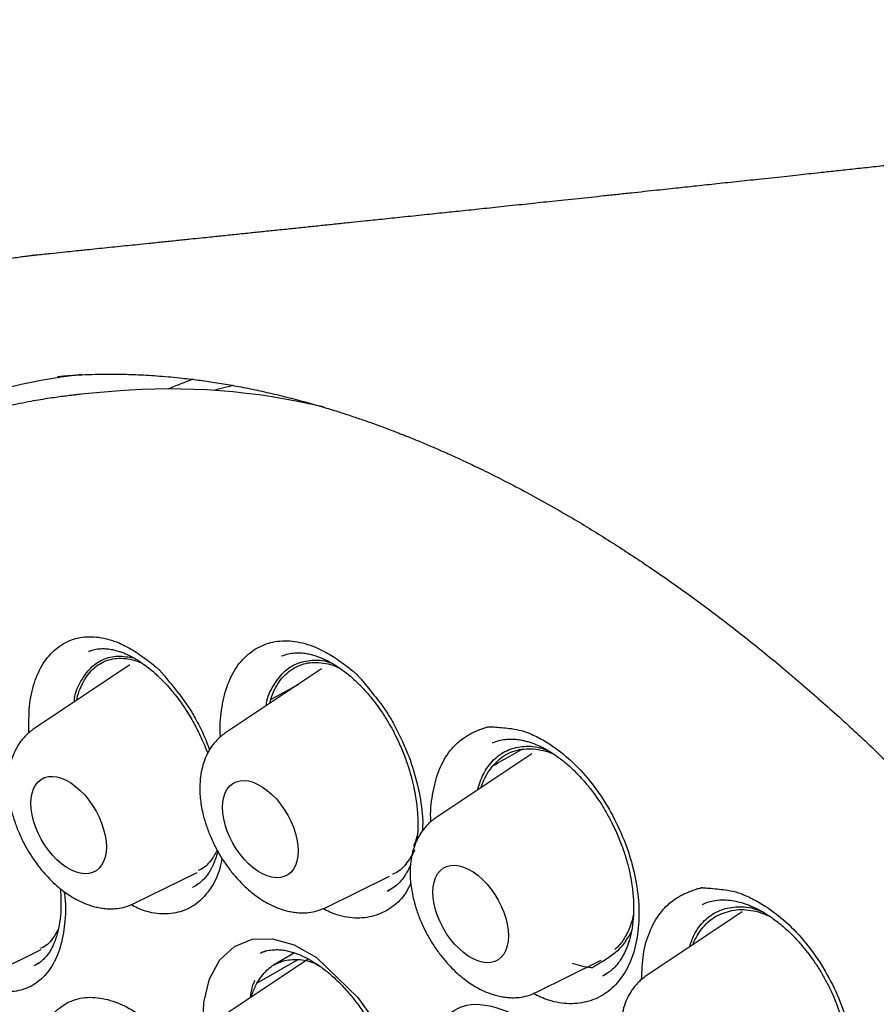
# Model space of a CAD drawing. Header units: millimetres. Extents: x 8 to 1378, y 12 to 1046.
# Tile 42 of 64: x 1081 to 1091, y 455 to 466. Entities that reach past the tile are written whole.
import ezdxf

# ---------------------------------------------------------------- set-up
doc = ezdxf.new("R2010")
doc.units = ezdxf.units.MM

msp = doc.modelspace()

# ---------------------------------------------------------------- linework, layer by layer
at = {"color": 7, "linetype": 'Continuous', "lineweight": 30}
for p, q in [((1081.003, 463.602), (1081.008, 463.602)), ((1081.275, 462.21), (1081.287, 462.212)), ((1081.544, 462.008), (1081.531, 462.006)), ((1081.947, 462.044), (1081.544, 462.008)), ((1081.642, 459.056), (1081.636, 459.054)), ((1083.85, 459), (1083.855, 459.002)), ((1082.106, 458.898), (1081.004, 458.164)), ((1084.309, 458.852), (1083.207, 458.118)), ((1083.714, 458.455), (1083.726, 458.502)), ((1086.281, 458.005), (1086.277, 458.004)), ((1086.727, 457.877), (1085.625, 457.143)), ((1082.162, 456.159), (1082.882, 456.515)), ((1084.364, 456.112), (1085.092, 456.472)), ((1085.069, 456.299), (1085.086, 456.309)), ((1085.088, 456.312), (1085.083, 456.309)), ((1088.69, 456.145), (1088.695, 456.148)), ((1089.144, 456.06), (1088.042, 455.326)), ((1080.369, 455.273), (1081.089, 455.629)), ((1084.157, 455.519), (1083.201, 454.882)), ((1083.568, 455.242), (1084.033, 455.509)), ((1083.674, 455.612), (1083.613, 455.59)), ((1083.999, 455.589), (1083.757, 455.448)), ((1081.012, 455.444), (1081.068, 455.477)), ((1086.782, 455.137), (1087.523, 455.504)), ((1087.543, 455.324), (1087.557, 455.333))]:
    msp.add_line(p, q, dxfattribs=at)
at = {"color": 7, "linetype": 'Continuous', "lineweight": 30, "flags": 128}
for points in [[(1083.297, 462.111), (1083.112, 462.064), (1083.071, 462.052)], [(1080.97, 457.308), (1080.973, 457.369), (1080.983, 457.425), (1081, 457.475), (1081.023, 457.518), (1081.053, 457.554), (1081.087, 457.583), (1081.127, 457.603), (1081.171, 457.615), (1081.219, 457.617), (1081.269, 457.611), (1081.322, 457.596), (1081.376, 457.573), (1081.43, 457.542), (1081.484, 457.503), (1081.537, 457.457), (1081.588, 457.404), (1081.635, 457.346), (1081.679, 457.284), (1081.719, 457.218), (1081.754, 457.15), (1081.783, 457.08), (1081.806, 457.009), (1081.823, 456.94), (1081.833, 456.872), (1081.837, 456.808), (1081.833, 456.747), (1081.823, 456.691), (1081.806, 456.641), (1081.783, 456.597), (1081.754, 456.561), (1081.719, 456.533), (1081.679, 456.513), (1081.635, 456.501), (1081.588, 456.498), (1081.537, 456.505), (1081.484, 456.519), (1081.43, 456.543), (1081.376, 456.574), (1081.322, 456.613), (1081.269, 456.659), (1081.219, 456.712), (1081.171, 456.769), (1081.127, 456.832), (1081.087, 456.898), (1081.053, 456.966), (1081.023, 457.036), (1081, 457.106), (1080.983, 457.176), (1080.973, 457.243), (1080.97, 457.308)], [(1083.173, 457.261), (1083.176, 457.322), (1083.186, 457.378), (1083.203, 457.428), (1083.226, 457.472), (1083.255, 457.508), (1083.29, 457.536), (1083.33, 457.556), (1083.374, 457.568), (1083.422, 457.571), (1083.472, 457.565), (1083.525, 457.55), (1083.579, 457.526), (1083.633, 457.495), (1083.687, 457.456), (1083.74, 457.41), (1083.791, 457.358), (1083.838, 457.3), (1083.882, 457.237), (1083.922, 457.171), (1083.957, 457.103), (1083.986, 457.033), (1084.009, 456.963), (1084.026, 456.893), (1084.036, 456.826), (1084.04, 456.761), (1084.036, 456.7), (1084.026, 456.644), (1084.009, 456.594), (1083.986, 456.551), (1083.957, 456.515), (1083.922, 456.486), (1083.882, 456.466), (1083.838, 456.455), (1083.791, 456.452), (1083.74, 456.458), (1083.687, 456.473), (1083.633, 456.496), (1083.579, 456.527), (1083.525, 456.566), (1083.472, 456.613), (1083.422, 456.665), (1083.374, 456.723), (1083.33, 456.785), (1083.29, 456.851), (1083.255, 456.919), (1083.226, 456.989), (1083.203, 457.06), (1083.186, 457.129), (1083.176, 457.197), (1083.173, 457.261)], [(1085.59, 456.286), (1085.594, 456.347), (1085.604, 456.403), (1085.621, 456.453), (1085.644, 456.497), (1085.673, 456.533), (1085.708, 456.561), (1085.748, 456.581), (1085.792, 456.593), (1085.839, 456.596), (1085.89, 456.59), (1085.943, 456.575), (1085.997, 456.552), (1086.051, 456.52), (1086.105, 456.481), (1086.158, 456.435), (1086.208, 456.383), (1086.256, 456.325), (1086.3, 456.262), (1086.34, 456.197), (1086.374, 456.128), (1086.404, 456.058), (1086.427, 455.988), (1086.444, 455.918), (1086.454, 455.851), (1086.457, 455.786), (1086.454, 455.725), (1086.444, 455.669), (1086.427, 455.619), (1086.404, 455.576), (1086.374, 455.54), (1086.34, 455.511), (1086.3, 455.491), (1086.256, 455.48), (1086.208, 455.477), (1086.158, 455.483), (1086.105, 455.498), (1086.051, 455.521), (1085.997, 455.552), (1085.943, 455.592), (1085.89, 455.638), (1085.839, 455.69), (1085.792, 455.748), (1085.748, 455.81), (1085.708, 455.876), (1085.673, 455.945), (1085.644, 456.014), (1085.621, 456.085), (1085.604, 456.154), (1085.594, 456.222), (1085.59, 456.286)], [(1082.963, 454.574), (1082.945, 454.708), (1082.957, 455.021), (1083.024, 455.292), (1083.143, 455.509), (1083.31, 455.663), (1083.514, 455.746), (1083.746, 455.752), (1083.997, 455.681), (1084.252, 455.538), (1084.727, 455.076), (1084.997, 454.7), (1085.006, 454.687), (1085.008, 454.684), (1085.008, 454.683), (1085.008, 454.682), (1085.009, 454.682), (1085.018, 454.654), (1085.069, 454.487), (1085.217, 453.954), (1085.217, 453.954)]]:
    msp.add_lwpolyline(points, dxfattribs=at)
at = {"color": 7, "linetype": 'Continuous', "lineweight": 30}
for centre, radius, start, end in [((1082.21, 456.212), 6.06, 96.2185, 165.7028), ((1082.566, 454.46), 7.61, 76.5903, 94.6604), ((1084.579, 457.294), 5.189, 109.6749, 112.9773)]:
    msp.add_arc(centre, radius, start, end, dxfattribs=at)
for points, knots in [([(1104.912, 466.313), (1104.85, 466.304), (1104.734, 466.289), (1104.571, 466.268), (1104.432, 466.25), (1104.315, 466.235), (1104.197, 466.219), (1104.074, 466.203), (1103.943, 466.186), (1103.828, 466.171), (1103.728, 466.159), (1103.64, 466.147), (1103.552, 466.136), (1103.455, 466.124), (1103.33, 466.108), (1103.176, 466.088), (1102.994, 466.065), (1102.794, 466.039), (1102.585, 466.013), (1102.377, 465.987), (1102.179, 465.962), (1101.994, 465.938), (1101.818, 465.916), (1101.641, 465.894), (1101.474, 465.874), (1101.318, 465.854), (1101.174, 465.836), (1101.033, 465.819), (1100.9, 465.802), (1100.778, 465.787), (1100.664, 465.773), (1100.545, 465.759), (1100.414, 465.743), (1100.275, 465.726), (1100.136, 465.709), (1099.997, 465.692), (1099.851, 465.674), (1099.695, 465.655), (1099.536, 465.636), (1099.379, 465.617), (1099.23, 465.599), (1099.093, 465.583), (1098.972, 465.568), (1098.863, 465.555), (1098.755, 465.542), (1098.646, 465.529), (1098.534, 465.516), (1098.419, 465.502), (1098.297, 465.488), (1098.178, 465.474), (1098.009, 465.454), (1097.794, 465.428), (1097.528, 465.397), (1097.26, 465.365), (1096.99, 465.334), (1096.717, 465.302), (1096.497, 465.276), (1096.33, 465.257), (1096.212, 465.243), (1096.093, 465.23), (1095.965, 465.215), (1095.826, 465.199), (1095.679, 465.182), (1095.53, 465.165), (1095.386, 465.148), (1095.249, 465.133), (1095.115, 465.117), (1094.982, 465.102), (1094.855, 465.088), (1094.732, 465.074), (1094.617, 465.061), (1094.5, 465.047), (1094.385, 465.034), (1094.274, 465.022), (1094.172, 465.01), (1094.07, 464.999), (1093.96, 464.986), (1093.833, 464.972), (1093.694, 464.957), (1093.552, 464.941), (1093.412, 464.925), (1093.277, 464.91), (1093.15, 464.896), (1093.02, 464.881), (1092.886, 464.866), (1092.737, 464.85), (1092.578, 464.832), (1092.406, 464.813), (1092.229, 464.793), (1092.053, 464.774), (1091.884, 464.755), (1091.722, 464.737), (1091.571, 464.721), (1091.431, 464.705), (1091.296, 464.691), (1091.157, 464.675), (1090.993, 464.657), (1090.808, 464.637), (1090.605, 464.615), (1090.405, 464.593), (1090.215, 464.573), (1090.052, 464.555), (1089.913, 464.54), (1089.789, 464.526), (1089.658, 464.512), (1089.515, 464.497), (1089.331, 464.477), (1089.11, 464.453), (1088.862, 464.427), (1088.629, 464.402), (1088.442, 464.382), (1088.29, 464.365), (1088.16, 464.352), (1088.018, 464.336), (1087.867, 464.32), (1087.712, 464.304), (1087.558, 464.287), (1087.407, 464.271), (1087.257, 464.255), (1087.107, 464.24), (1086.964, 464.225), (1086.834, 464.211), (1086.708, 464.197), (1086.575, 464.183), (1086.397, 464.165), (1086.184, 464.142), (1085.947, 464.117), (1085.719, 464.093), (1085.485, 464.069), (1085.244, 464.043), (1085.014, 464.019), (1084.818, 463.999), (1084.644, 463.981), (1084.481, 463.964), (1084.312, 463.946), (1084.141, 463.928), (1083.968, 463.91), (1083.793, 463.892), (1083.623, 463.875), (1083.483, 463.86), (1083.372, 463.848), (1083.285, 463.839), (1083.201, 463.831), (1083.116, 463.822), (1083.025, 463.812), (1082.921, 463.802), (1082.795, 463.789), (1082.648, 463.773), (1082.488, 463.757), (1082.336, 463.741), (1082.202, 463.727), (1082.041, 463.711), (1081.847, 463.691), (1081.666, 463.672), (1081.534, 463.659), (1081.442, 463.649), (1081.325, 463.637), (1081.185, 463.622), (1081.076, 463.611), (1081.014, 463.605), (1081.007, 463.604)], [0, 0, 0, 0, 0.008023, 0.01504, 0.021052, 0.026059, 0.030058, 0.036324, 0.04195, 0.046931, 0.051217, 0.054797, 0.058319, 0.062515, 0.067385, 0.074432, 0.082293, 0.09093, 0.100076, 0.109193, 0.117753, 0.125522, 0.132917, 0.140458, 0.148162, 0.154338, 0.160501, 0.166582, 0.172453, 0.177597, 0.182213, 0.187055, 0.192799, 0.198954, 0.204826, 0.210635, 0.21674, 0.223513, 0.230476, 0.237149, 0.243531, 0.249514, 0.254659, 0.258952, 0.263385, 0.268427, 0.272834, 0.277706, 0.28305, 0.288427, 0.292833, 0.304452, 0.315786, 0.326632, 0.338598, 0.350054, 0.361248, 0.366491, 0.371239, 0.376192, 0.381527, 0.387411, 0.393747, 0.400201, 0.406244, 0.411886, 0.417536, 0.423233, 0.428678, 0.433551, 0.438657, 0.443254, 0.448301, 0.45306, 0.457328, 0.461158, 0.465819, 0.471166, 0.47718, 0.48326, 0.489118, 0.494755, 0.500157, 0.505126, 0.511101, 0.516996, 0.523713, 0.530973, 0.538595, 0.545955, 0.5531, 0.559717, 0.566204, 0.571981, 0.577229, 0.583028, 0.589426, 0.59763, 0.606169, 0.614709, 0.622635, 0.629829, 0.635015, 0.639922, 0.645324, 0.65129, 0.657621, 0.66821, 0.678758, 0.688456, 0.697098, 0.702011, 0.707295, 0.713176, 0.719443, 0.726024, 0.732424, 0.738513, 0.744673, 0.751012, 0.757037, 0.762255, 0.767137, 0.772584, 0.778534, 0.789057, 0.798934, 0.807771, 0.817183, 0.827702, 0.837306, 0.845537, 0.851707, 0.858652, 0.865602, 0.872423, 0.879525, 0.886864, 0.893836, 0.90029, 0.904015, 0.907462, 0.910888, 0.91433, 0.917834, 0.921986, 0.926967, 0.933276, 0.939974, 0.946413, 0.951859, 0.956311, 0.966029, 0.975519, 0.97832, 0.982069, 0.986795, 0.992499, 0.999179, 1, 1, 1, 1]), ([(1081.009, 463.605), (1080.993, 463.603), (1080.954, 463.598), (1080.894, 463.59), (1080.822, 463.58), (1080.736, 463.567), (1080.634, 463.552), (1080.52, 463.533), (1080.399, 463.512), (1080.273, 463.487), (1080.146, 463.459), (1080.015, 463.428), (1079.883, 463.393), (1079.696, 463.341), (1079.455, 463.263), (1079.161, 463.153), (1078.905, 463.041), (1078.694, 462.939), (1078.536, 462.856), (1078.394, 462.776), (1078.269, 462.702), (1078.16, 462.634), (1078.068, 462.573), (1077.99, 462.52), (1077.924, 462.474), (1077.866, 462.433), (1077.813, 462.394), (1077.758, 462.353), (1077.695, 462.304), (1077.619, 462.244), (1077.532, 462.173), (1077.434, 462.09), (1077.326, 461.994), (1077.211, 461.887), (1077.064, 461.744), (1076.897, 461.569), (1076.717, 461.364), (1076.556, 461.166), (1076.411, 460.975), (1076.282, 460.793), (1076.166, 460.618), (1076.057, 460.446), (1075.931, 460.233), (1075.785, 459.967), (1075.659, 459.714), (1075.569, 459.517), (1075.513, 459.388), (1075.458, 459.259), (1075.409, 459.138), (1075.37, 459.038), (1075.341, 458.96), (1075.319, 458.901), (1075.302, 458.853), (1075.288, 458.814), (1075.273, 458.772), (1075.254, 458.717), (1075.229, 458.643), (1075.199, 458.552), (1075.165, 458.446), (1075.129, 458.33), (1075.093, 458.206), (1075.046, 458.041), (1074.991, 457.829), (1074.928, 457.563), (1074.867, 457.275), (1074.813, 456.988), (1074.767, 456.705), (1074.729, 456.436), (1074.696, 456.167), (1074.668, 455.885), (1074.644, 455.595), (1074.626, 455.301), (1074.614, 455.03), (1074.607, 454.783), (1074.605, 454.575), (1074.605, 454.396), (1074.606, 454.236), (1074.609, 454.068), (1074.614, 453.888), (1074.622, 453.661), (1074.637, 453.382), (1074.66, 453.044), (1074.692, 452.677), (1074.734, 452.289), (1074.785, 451.89), (1074.853, 451.421), (1074.944, 450.887), (1075.061, 450.291), (1075.192, 449.706), (1075.334, 449.133), (1075.488, 448.57), (1075.655, 448.012), (1075.833, 447.456), (1076.026, 446.9), (1076.241, 446.316), (1076.481, 445.707), (1076.748, 445.073), (1077.03, 444.444), (1077.327, 443.821), (1077.638, 443.205), (1077.964, 442.593), (1078.306, 441.984), (1078.655, 441.395), (1079.008, 440.827), (1079.364, 440.28), (1079.735, 439.737), (1080.117, 439.202), (1080.463, 438.739), (1080.768, 438.346), (1081.03, 438.018), (1081.295, 437.696), (1081.563, 437.381), (1081.83, 437.075), (1082.114, 436.759), (1082.409, 436.441), (1082.713, 436.125), (1082.953, 435.883), (1083.133, 435.706), (1083.261, 435.582), (1083.397, 435.452), (1083.55, 435.308), (1083.727, 435.144), (1083.93, 434.96), (1084.161, 434.757), (1084.415, 434.539), (1084.694, 434.307), (1084.997, 434.063), (1085.3, 433.83), (1085.598, 433.608), (1085.889, 433.399), (1086.197, 433.188), (1086.52, 432.975), (1086.86, 432.761), (1087.093, 432.625), (1087.211, 432.555)], [0, 0, 0, 0, 0.001265, 0.003002, 0.005226, 0.007945, 0.011507, 0.015654, 0.020045, 0.024565, 0.029215, 0.033992, 0.038894, 0.043918, 0.054829, 0.066235, 0.078147, 0.085293, 0.091836, 0.09776, 0.103066, 0.107755, 0.111761, 0.115172, 0.117988, 0.120585, 0.122815, 0.125163, 0.128022, 0.131474, 0.135521, 0.140079, 0.145219, 0.150943, 0.15686, 0.166957, 0.176436, 0.185288, 0.193515, 0.201122, 0.208111, 0.214741, 0.2216, 0.232876, 0.244736, 0.249176, 0.253688, 0.258266, 0.262466, 0.266029, 0.268383, 0.270346, 0.271917, 0.273098, 0.274186, 0.276058, 0.278478, 0.281445, 0.284934, 0.288669, 0.292572, 0.296646, 0.304186, 0.312251, 0.320846, 0.329979, 0.337543, 0.345401, 0.353006, 0.3602, 0.368895, 0.376863, 0.384113, 0.390652, 0.396485, 0.400577, 0.404633, 0.40898, 0.413618, 0.418546, 0.426418, 0.43494, 0.444114, 0.453918, 0.4638, 0.473562, 0.488238, 0.502577, 0.516513, 0.530053, 0.543359, 0.556415, 0.569473, 0.582551, 0.595668, 0.610642, 0.625641, 0.640594, 0.655485, 0.670336, 0.685178, 0.700167, 0.715378, 0.729218, 0.743274, 0.757514, 0.771791, 0.785953, 0.79518, 0.804379, 0.813553, 0.822709, 0.831815, 0.840578, 0.851143, 0.86106, 0.870312, 0.874436, 0.878405, 0.882604, 0.887443, 0.892916, 0.899414, 0.906622, 0.914539, 0.923166, 0.932507, 0.942566, 0.950978, 0.959843, 0.969168, 0.978961, 0.989233, 1, 1, 1, 1]), ([(1081.275, 462.21), (1081.284, 462.211), (1081.305, 462.214), (1081.351, 462.219), (1081.412, 462.224), (1081.507, 462.23), (1081.635, 462.236), (1081.802, 462.24), (1081.993, 462.24), (1082.211, 462.234), (1082.453, 462.219), (1082.683, 462.198), (1082.895, 462.172), (1083.085, 462.145), (1083.284, 462.112), (1083.493, 462.072), (1083.712, 462.024), (1083.932, 461.971), (1084.144, 461.915), (1084.338, 461.859), (1084.514, 461.805), (1084.672, 461.753), (1084.811, 461.706), (1084.932, 461.663), (1085.032, 461.626), (1085.112, 461.596), (1085.175, 461.571), (1085.227, 461.551), (1085.274, 461.532), (1085.324, 461.513), (1085.379, 461.49), (1085.443, 461.464), (1085.533, 461.426), (1085.655, 461.374), (1085.812, 461.304), (1085.993, 461.221), (1086.198, 461.123), (1086.426, 461.008), (1086.678, 460.876), (1086.946, 460.728), (1087.275, 460.538), (1087.652, 460.306), (1088.095, 460.015), (1088.548, 459.697), (1089.01, 459.351), (1089.457, 458.994), (1089.889, 458.63), (1090.304, 458.262), (1090.701, 457.891), (1091.082, 457.518), (1091.46, 457.131), (1091.821, 456.744), (1092.172, 456.353), (1092.511, 455.959), (1092.856, 455.541), (1093.206, 455.099), (1093.559, 454.633), (1093.908, 454.151), (1094.252, 453.655), (1094.588, 453.146), (1094.923, 452.614), (1095.255, 452.06), (1095.577, 451.495), (1095.887, 450.919), (1096.186, 450.334), (1096.476, 449.732), (1096.752, 449.12), (1097.008, 448.513), (1097.243, 447.919), (1097.454, 447.344), (1097.645, 446.787), (1097.815, 446.249), (1097.966, 445.731), (1098.1, 445.233), (1098.222, 444.739), (1098.331, 444.249), (1098.426, 443.766), (1098.506, 443.31), (1098.571, 442.88), (1098.624, 442.477), (1098.665, 442.105), (1098.695, 441.766), (1098.717, 441.455), (1098.733, 441.167), (1098.744, 440.895), (1098.751, 440.539), (1098.75, 440.1), (1098.73, 439.587), (1098.702, 439.214), (1098.678, 438.969), (1098.665, 438.844), (1098.651, 438.724), (1098.637, 438.615), (1098.625, 438.527), (1098.616, 438.462), (1098.608, 438.413), (1098.601, 438.363), (1098.591, 438.299), (1098.578, 438.218), (1098.562, 438.121), (1098.542, 438.009), (1098.518, 437.882), (1098.49, 437.743), (1098.458, 437.599), (1098.424, 437.452), (1098.388, 437.303), (1098.333, 437.096), (1098.256, 436.829), (1098.15, 436.504), (1098.047, 436.226), (1097.952, 435.993), (1097.87, 435.805), (1097.783, 435.619), (1097.693, 435.441), (1097.606, 435.278), (1097.525, 435.134), (1097.45, 435.008), (1097.383, 434.901), (1097.323, 434.81), (1097.273, 434.735), (1097.232, 434.676), (1097.209, 434.643), (1097.198, 434.628)], [0, 0, 0, 0, 0.001573, 0.0036, 0.006096, 0.009065, 0.014397, 0.020403, 0.027569, 0.035505, 0.044211, 0.053688, 0.060039, 0.066695, 0.073655, 0.08092, 0.088391, 0.096243, 0.103456, 0.110031, 0.115967, 0.121264, 0.125923, 0.129943, 0.133324, 0.135945, 0.137989, 0.139571, 0.141131, 0.142716, 0.144517, 0.146629, 0.14905, 0.153483, 0.158682, 0.164648, 0.171381, 0.178881, 0.187147, 0.196154, 0.205295, 0.219425, 0.233267, 0.248926, 0.2642, 0.279089, 0.293594, 0.307714, 0.321207, 0.334328, 0.347316, 0.360867, 0.37284, 0.385251, 0.398098, 0.411382, 0.425102, 0.439259, 0.453007, 0.467143, 0.481667, 0.496579, 0.511878, 0.526723, 0.541916, 0.557456, 0.573286, 0.588802, 0.603844, 0.618411, 0.632503, 0.64612, 0.659262, 0.67193, 0.684122, 0.697214, 0.709711, 0.721612, 0.732917, 0.743627, 0.753742, 0.762734, 0.771197, 0.77913, 0.786572, 0.793861, 0.809085, 0.823989, 0.838574, 0.842371, 0.846146, 0.849898, 0.85339, 0.856254, 0.858063, 0.859482, 0.860804, 0.862778, 0.865443, 0.868448, 0.872017, 0.87615, 0.880754, 0.885499, 0.890358, 0.895329, 0.900414, 0.911434, 0.922952, 0.934966, 0.942013, 0.949221, 0.956589, 0.963941, 0.970697, 0.976809, 0.982279, 0.987107, 0.991292, 0.994835, 0.997737, 1, 1, 1, 1]), ([(1081.544, 462.008), (1081.532, 462.006), (1081.504, 462.004), (1081.461, 461.999), (1081.404, 461.992), (1081.335, 461.983), (1081.252, 461.972), (1081.157, 461.958), (1081.051, 461.941), (1080.934, 461.92), (1080.754, 461.884), (1080.516, 461.829), (1080.212, 461.741), (1079.899, 461.631), (1079.58, 461.496), (1079.33, 461.372), (1079.146, 461.27), (1079.026, 461.199), (1078.918, 461.132), (1078.823, 461.07), (1078.746, 461.017), (1078.684, 460.973), (1078.635, 460.938), (1078.594, 460.908), (1078.559, 460.882), (1078.52, 460.852), (1078.469, 460.813), (1078.402, 460.758), (1078.319, 460.69), (1078.223, 460.608), (1078.078, 460.477), (1077.895, 460.297), (1077.695, 460.08), (1077.515, 459.865), (1077.355, 459.656), (1077.203, 459.44), (1077.059, 459.219), (1076.924, 458.992), (1076.808, 458.781), (1076.712, 458.593), (1076.636, 458.433), (1076.57, 458.288), (1076.513, 458.156), (1076.465, 458.039), (1076.427, 457.942), (1076.396, 457.863), (1076.372, 457.797), (1076.35, 457.738), (1076.329, 457.678), (1076.302, 457.601), (1076.267, 457.498), (1076.224, 457.365), (1076.181, 457.221), (1076.137, 457.07), (1076.095, 456.914), (1076.053, 456.745), (1076.011, 456.567), (1075.973, 456.388), (1075.937, 456.209), (1075.895, 455.975), (1075.85, 455.688), (1075.806, 455.348), (1075.773, 455.017), (1075.749, 454.694), (1075.733, 454.383), (1075.723, 454.082), (1075.72, 453.788), (1075.723, 453.458), (1075.735, 453.079), (1075.76, 452.642), (1075.798, 452.178), (1075.852, 451.688), (1075.923, 451.17), (1076.009, 450.654), (1076.107, 450.14), (1076.217, 449.634), (1076.344, 449.107), (1076.49, 448.563), (1076.656, 448), (1076.843, 447.419), (1077.051, 446.822), (1077.282, 446.211), (1077.533, 445.594), (1077.802, 444.979), (1078.085, 444.372), (1078.383, 443.773), (1078.693, 443.185), (1079.032, 442.576), (1079.404, 441.949), (1079.808, 441.308), (1080.224, 440.685), (1080.652, 440.081), (1081.09, 439.497), (1081.537, 438.934), (1081.992, 438.393), (1082.453, 437.874), (1082.919, 437.378), (1083.39, 436.905), (1083.863, 436.457), (1084.338, 436.032), (1084.813, 435.633), (1085.281, 435.263), (1085.74, 434.923), (1086.188, 434.613), (1086.622, 434.331), (1087.044, 434.076), (1087.451, 433.846), (1087.845, 433.64), (1088.223, 433.457), (1088.586, 433.295), (1088.934, 433.153), (1089.283, 433.022), (1089.636, 432.903), (1089.996, 432.796), (1090.273, 432.724), (1090.469, 432.679), (1090.581, 432.655), (1090.682, 432.634), (1090.76, 432.619), (1090.814, 432.609), (1090.854, 432.601), (1090.896, 432.594), (1090.948, 432.585), (1091.014, 432.574), (1091.093, 432.562), (1091.186, 432.548), (1091.292, 432.534), (1091.412, 432.519), (1091.543, 432.505), (1091.758, 432.487), (1092.048, 432.471), (1092.392, 432.469), (1092.71, 432.482), (1093.004, 432.508), (1093.286, 432.544), (1093.55, 432.591), (1093.796, 432.645), (1094.024, 432.705), (1094.21, 432.762), (1094.359, 432.813), (1094.473, 432.854), (1094.577, 432.894), (1094.663, 432.929), (1094.732, 432.959), (1094.786, 432.982), (1094.834, 433.004), (1094.881, 433.026), (1094.941, 433.054), (1095.018, 433.092), (1095.116, 433.142), (1095.226, 433.202), (1095.349, 433.272), (1095.482, 433.353), (1095.628, 433.448), (1095.784, 433.557), (1095.936, 433.672), (1096.08, 433.789), (1096.21, 433.9), (1096.332, 434.012), (1096.446, 434.121), (1096.565, 434.243), (1096.688, 434.375), (1096.812, 434.516), (1096.919, 434.646), (1097.011, 434.763), (1097.088, 434.866), (1097.135, 434.932), (1097.157, 434.962)], [0, 0, 0, 0, 0.000751, 0.0018, 0.003151, 0.004982, 0.007179, 0.009743, 0.012675, 0.015974, 0.019575, 0.028103, 0.036584, 0.046618, 0.056585, 0.066485, 0.070784, 0.074878, 0.078563, 0.081839, 0.084707, 0.086674, 0.088388, 0.089851, 0.09106, 0.092181, 0.094084, 0.096552, 0.099585, 0.103183, 0.107347, 0.116097, 0.124752, 0.13202, 0.139219, 0.146348, 0.153408, 0.160399, 0.167267, 0.172242, 0.176763, 0.18083, 0.184443, 0.187602, 0.190308, 0.192262, 0.193921, 0.195459, 0.196929, 0.198661, 0.201459, 0.204857, 0.208856, 0.212322, 0.21614, 0.220309, 0.224646, 0.228904, 0.23308, 0.237176, 0.245081, 0.252665, 0.259931, 0.266877, 0.273504, 0.279811, 0.285802, 0.29179, 0.300134, 0.30889, 0.318057, 0.327636, 0.337627, 0.348029, 0.357272, 0.366818, 0.376667, 0.386817, 0.39727, 0.408026, 0.419084, 0.430444, 0.442008, 0.453508, 0.464929, 0.476271, 0.487534, 0.498717, 0.511665, 0.524506, 0.537239, 0.549865, 0.562385, 0.574798, 0.587104, 0.599303, 0.611396, 0.623383, 0.635263, 0.647037, 0.658701, 0.670102, 0.681166, 0.691892, 0.70228, 0.712329, 0.722041, 0.731415, 0.74045, 0.749147, 0.757505, 0.765533, 0.774377, 0.783171, 0.791916, 0.794791, 0.797661, 0.800267, 0.8023, 0.803495, 0.804339, 0.805284, 0.806642, 0.808268, 0.810249, 0.812584, 0.815273, 0.818317, 0.821715, 0.825264, 0.834855, 0.844202, 0.85234, 0.860282, 0.868028, 0.875556, 0.882431, 0.889025, 0.895339, 0.898929, 0.902421, 0.905659, 0.908477, 0.910431, 0.912117, 0.913534, 0.914922, 0.916605, 0.919258, 0.922419, 0.92609, 0.930145, 0.934682, 0.939698, 0.945196, 0.951175, 0.956203, 0.96117, 0.965873, 0.97031, 0.974482, 0.980201, 0.985333, 0.989878, 0.993838, 0.997212, 1, 1, 1, 1]), ([(1080.948, 458.121), (1080.947, 458.224), (1080.944, 458.43), (1081.003, 458.698), (1081.104, 458.924), (1081.251, 459.09), (1081.43, 459.196), (1081.638, 459.234), (1081.827, 459.208), (1081.983, 459.153), (1082.089, 459.101), (1082.183, 459.043), (1082.263, 458.987), (1082.338, 458.931), (1082.393, 458.887), (1082.425, 458.86), (1082.438, 458.848), (1082.445, 458.843), (1082.448, 458.84), (1082.451, 458.837), (1082.457, 458.829), (1082.471, 458.813), (1082.493, 458.786), (1082.564, 458.701), (1082.627, 458.621), (1082.68, 458.555)], [0, 0, 0, 0, 0.093735, 0.188231, 0.282183, 0.376662, 0.471467, 0.565389, 0.659343, 0.706401, 0.754172, 0.785813, 0.820054, 0.851404, 0.876715, 0.887002, 0.891365, 0.893254, 0.894724, 0.895044, 0.897366, 0.903649, 0.913576, 0.927148, 1, 1, 1, 1]), ([(1083.149, 458.073), (1083.149, 458.075), (1083.136, 458.184), (1083.157, 458.385), (1083.215, 458.656), (1083.326, 458.88), (1083.48, 459.045), (1083.669, 459.15), (1083.885, 459.187), (1084.08, 459.16), (1084.241, 459.103), (1084.35, 459.051), (1084.447, 458.993), (1084.529, 458.937), (1084.605, 458.88), (1084.661, 458.836), (1084.694, 458.808), (1084.708, 458.797), (1084.714, 458.791), (1084.717, 458.789), (1084.72, 458.786), (1084.727, 458.778), (1084.741, 458.761), (1084.764, 458.735), (1084.836, 458.649), (1084.899, 458.569), (1084.953, 458.502)], [0, 0, 0, 0, 0.001366, 0.095491, 0.189802, 0.283573, 0.377868, 0.47249, 0.566231, 0.660002, 0.706969, 0.754648, 0.786228, 0.820402, 0.851691, 0.876953, 0.887221, 0.891576, 0.89346, 0.894928, 0.895248, 0.897565, 0.903836, 0.913744, 0.927289, 1, 1, 1, 1]), ([(1081.634, 459.053), (1081.656, 459.061), (1081.698, 459.077), (1081.764, 459.086), (1081.828, 459.086), (1081.89, 459.078), (1081.945, 459.066), (1081.992, 459.052), (1082.035, 459.036), (1082.08, 459.017), (1082.133, 458.991), (1082.197, 458.954), (1082.268, 458.907), (1082.336, 458.854), (1082.393, 458.806), (1082.434, 458.767), (1082.474, 458.728), (1082.524, 458.677), (1082.582, 458.61), (1082.645, 458.533), (1082.707, 458.448), (1082.783, 458.333), (1082.865, 458.19), (1082.943, 458.032), (1082.983, 457.929), (1083.001, 457.883)], [0, 0, 0, 0, 0.065613, 0.123767, 0.174307, 0.217436, 0.254987, 0.28719, 0.313926, 0.341448, 0.375349, 0.415806, 0.46288, 0.507825, 0.5434, 0.569554, 0.586989, 0.618762, 0.6639, 0.701337, 0.744481, 0.793357, 0.869301, 0.941949, 1, 1, 1, 1]), ([(1083.852, 459.001), (1083.878, 459.01), (1083.925, 459.028), (1083.999, 459.038), (1084.068, 459.038), (1084.134, 459.031), (1084.191, 459.019), (1084.24, 459.004), (1084.283, 458.989), (1084.327, 458.971), (1084.379, 458.947), (1084.442, 458.912), (1084.515, 458.866), (1084.588, 458.813), (1084.653, 458.759), (1084.703, 458.713), (1084.74, 458.677), (1084.772, 458.644), (1084.808, 458.606), (1084.852, 458.556), (1084.904, 458.493), (1084.963, 458.414), (1085.028, 458.32), (1085.093, 458.213), (1085.154, 458.102), (1085.214, 457.975), (1085.271, 457.837), (1085.321, 457.691), (1085.357, 457.558), (1085.382, 457.44), (1085.399, 457.338), (1085.409, 457.249), (1085.415, 457.166), (1085.418, 457.068), (1085.416, 456.968), (1085.406, 456.903), (1085.403, 456.877)], [0, 0, 0, 0, 0.0486264, 0.0911684, 0.1274925, 0.1577157, 0.1837233, 0.2059802, 0.2243969, 0.2424236, 0.2648052, 0.2916701, 0.3231213, 0.3567221, 0.3847498, 0.4065616, 0.4221101, 0.4336983, 0.44905, 0.4688165, 0.4929418, 0.5213171, 0.5539452, 0.5902689, 0.6257604, 0.6594332, 0.7062712, 0.7491579, 0.7879963, 0.8224229, 0.8527367, 0.8789569, 0.9024974, 0.9296621, 0.9725196, 1, 1, 1, 1]), ([(1081.47, 458.475), (1081.471, 458.487), (1081.474, 458.583), (1081.544, 458.714), (1081.65, 458.873), (1081.796, 458.97), (1081.966, 459.011), (1082.092, 458.989), (1082.155, 458.978)], [0, 0, 0, 0, 0.028241, 0.223841, 0.418934, 0.612827, 0.80839, 1, 1, 1, 1]), ([(1081.496, 458.492), (1081.497, 458.499), (1081.506, 458.548), (1081.535, 458.628), (1081.584, 458.729), (1081.645, 458.815), (1081.716, 458.884), (1081.797, 458.934), (1081.886, 458.965), (1081.983, 458.978), (1082.085, 458.97), (1082.174, 458.951), (1082.229, 458.927), (1082.249, 458.918)], [0, 0, 0, 0, 0.017346, 0.119717, 0.224692, 0.329691, 0.432106, 0.533615, 0.635943, 0.738691, 0.841936, 0.9447, 1, 1, 1, 1]), ([(1083.677, 458.431), (1083.678, 458.439), (1083.682, 458.532), (1083.755, 458.661), (1083.866, 458.821), (1084.018, 458.923), (1084.197, 458.958), (1084.342, 458.954), (1084.424, 458.919), (1084.439, 458.913)], [0, 0, 0, 0, 0.0188185, 0.2065218, 0.3938222, 0.581446, 0.7702874, 0.9581909, 1, 1, 1, 1]), ([(1083.726, 458.502), (1083.739, 458.539), (1083.766, 458.613), (1083.822, 458.707), (1083.889, 458.787), (1083.969, 458.85), (1084.057, 458.896), (1084.152, 458.924), (1084.253, 458.931), (1084.359, 458.918), (1084.449, 458.894), (1084.503, 458.869), (1084.521, 458.861)], [0, 0, 0, 0, 0.105041, 0.20927, 0.314454, 0.422312, 0.530195, 0.635423, 0.739721, 0.844859, 0.95043, 1, 1, 1, 1]), ([(1083.726, 458.502), (1083.801, 458.542), (1083.907, 458.6), (1084.014, 458.659), (1084.045, 458.676)], [0, 0, 0, 0, 0.7088707, 1, 1, 1, 1]), ([(1082.68, 458.555), (1082.713, 458.512), (1082.776, 458.428), (1082.866, 458.275), (1082.953, 458.109), (1083, 457.984), (1083.023, 457.923)], [0, 0, 0, 0, 0.230476, 0.453339, 0.734347, 1, 1, 1, 1]), ([(1084.953, 458.502), (1084.986, 458.459), (1085.05, 458.375), (1085.141, 458.222), (1085.249, 458.008), (1085.364, 457.726), (1085.444, 457.394), (1085.479, 457.143), (1085.47, 457.017), (1085.468, 456.989)], [0, 0, 0, 0, 0.100131, 0.196956, 0.319041, 0.527826, 0.735484, 0.942439, 1, 1, 1, 1]), ([(1081.004, 458.164), (1080.987, 458.152), (1080.955, 458.129), (1080.91, 458.087), (1080.869, 458.042), (1080.836, 457.997), (1080.807, 457.949), (1080.774, 457.885), (1080.742, 457.798), (1080.718, 457.689), (1080.705, 457.554), (1080.712, 457.396), (1080.741, 457.236), (1080.783, 457.094), (1080.833, 456.963), (1080.894, 456.837), (1080.963, 456.719), (1081.034, 456.615), (1081.109, 456.52), (1081.187, 456.435), (1081.263, 456.364), (1081.336, 456.304), (1081.409, 456.253), (1081.49, 456.204), (1081.585, 456.158), (1081.673, 456.127), (1081.75, 456.109), (1081.813, 456.099), (1081.882, 456.095), (1081.964, 456.099), (1082.061, 456.116), (1082.127, 456.144), (1082.162, 456.159)], [0, 0, 0, 0, 0.01992, 0.038162, 0.06259, 0.084371, 0.10582, 0.127249, 0.16535, 0.204182, 0.243877, 0.302518, 0.358692, 0.397055, 0.438985, 0.484554, 0.521184, 0.559912, 0.59681, 0.629268, 0.665622, 0.694051, 0.720298, 0.751183, 0.786877, 0.826927, 0.848538, 0.871224, 0.895629, 0.924925, 0.959697, 1, 1, 1, 1]), ([(1083.207, 458.118), (1083.19, 458.106), (1083.158, 458.083), (1083.113, 458.041), (1083.072, 457.995), (1083.039, 457.95), (1083.009, 457.903), (1082.977, 457.838), (1082.945, 457.751), (1082.921, 457.642), (1082.908, 457.508), (1082.914, 457.35), (1082.944, 457.19), (1082.986, 457.047), (1083.036, 456.917), (1083.097, 456.791), (1083.166, 456.672), (1083.237, 456.568), (1083.312, 456.474), (1083.39, 456.389), (1083.466, 456.318), (1083.539, 456.257), (1083.612, 456.206), (1083.692, 456.157), (1083.788, 456.111), (1083.876, 456.08), (1083.953, 456.062), (1084.016, 456.053), (1084.085, 456.048), (1084.167, 456.052), (1084.264, 456.069), (1084.329, 456.097), (1084.364, 456.112)], [0, 0, 0, 0, 0.0199201, 0.0381615, 0.0625899, 0.0843709, 0.1058201, 0.1272486, 0.1653496, 0.2041817, 0.243877, 0.3025179, 0.3586921, 0.3970551, 0.4389855, 0.484554, 0.5211836, 0.5599123, 0.59681, 0.6292682, 0.6656222, 0.6940514, 0.7202985, 0.7511829, 0.7868775, 0.826927, 0.8485377, 0.8712244, 0.8956287, 0.924925, 0.9596971, 1, 1, 1, 1]), ([(1085.568, 457.099), (1085.568, 457.1), (1085.557, 457.209), (1085.581, 457.408), (1085.645, 457.677), (1085.737, 457.848), (1085.818, 457.949), (1085.872, 458.003), (1085.925, 458.047), (1085.977, 458.082), (1086.028, 458.111), (1086.08, 458.136), (1086.133, 458.157), (1086.176, 458.173), (1086.206, 458.182), (1086.218, 458.185), (1086.224, 458.187), (1086.227, 458.188), (1086.23, 458.188), (1086.237, 458.188), (1086.253, 458.187), (1086.278, 458.186), (1086.358, 458.181), (1086.431, 458.173), (1086.493, 458.167)], [0, 0, 0, 0, 0.001117, 0.153047, 0.303534, 0.454098, 0.504294, 0.554873, 0.606077, 0.643727, 0.683687, 0.726046, 0.761889, 0.802448, 0.818933, 0.825924, 0.82895, 0.831306, 0.83182, 0.835541, 0.845608, 0.861516, 0.883263, 1, 1, 1, 1]), ([(1086.493, 458.167), (1086.532, 458.16), (1086.608, 458.148), (1086.735, 458.1), (1086.906, 458.01), (1087.118, 457.862), (1087.348, 457.631), (1087.553, 457.357), (1087.723, 457.048), (1087.854, 456.721), (1087.935, 456.389), (1087.967, 456.065), (1087.945, 455.764), (1087.873, 455.497), (1087.751, 455.281), (1087.588, 455.12), (1087.388, 455.024), (1087.163, 454.995), (1086.943, 455.027), (1086.801, 455.094), (1086.742, 455.122)], [0, 0, 0, 0, 0.029612, 0.058247, 0.094352, 0.156102, 0.21751, 0.27872, 0.340662, 0.402394, 0.463652, 0.52531, 0.586882, 0.648764, 0.71045, 0.771961, 0.833646, 0.89507, 0.956623, 1, 1, 1, 1]), ([(1086.276, 458.003), (1086.3, 458.013), (1086.344, 458.031), (1086.414, 458.044), (1086.48, 458.048), (1086.542, 458.045), (1086.596, 458.037), (1086.646, 458.027), (1086.692, 458.014), (1086.741, 457.998), (1086.8, 457.974), (1086.877, 457.937), (1086.965, 457.885), (1087.06, 457.819), (1087.15, 457.745), (1087.229, 457.67), (1087.291, 457.605), (1087.336, 457.554), (1087.374, 457.508), (1087.415, 457.456), (1087.468, 457.385), (1087.531, 457.291), (1087.599, 457.177), (1087.669, 457.043), (1087.733, 456.899), (1087.788, 456.75), (1087.829, 456.61), (1087.858, 456.485), (1087.877, 456.378), (1087.888, 456.287), (1087.895, 456.202), (1087.898, 456.1), (1087.894, 455.975), (1087.875, 455.836), (1087.848, 455.731), (1087.822, 455.657), (1087.803, 455.611), (1087.779, 455.563), (1087.75, 455.514), (1087.714, 455.463), (1087.667, 455.411), (1087.611, 455.362), (1087.566, 455.337), (1087.542, 455.324)], [0, 0, 0, 0, 0.034147, 0.063881, 0.089242, 0.110278, 0.128454, 0.144298, 0.16026, 0.17428, 0.192882, 0.216978, 0.246576, 0.275402, 0.305864, 0.331664, 0.35221, 0.367564, 0.377909, 0.391699, 0.410759, 0.435078, 0.464441, 0.494371, 0.529951, 0.563403, 0.594622, 0.623045, 0.647199, 0.666813, 0.685422, 0.706997, 0.740509, 0.778603, 0.818479, 0.833941, 0.849737, 0.866193, 0.885746, 0.908896, 0.935625, 0.965972, 1, 1, 1, 1]), ([(1086.103, 457.461), (1086.123, 457.525), (1086.167, 457.66), (1086.282, 457.814), (1086.434, 457.923), (1086.615, 457.969), (1086.779, 457.965), (1086.882, 457.926), (1086.915, 457.913)], [0, 0, 0, 0, 0.165762, 0.354083, 0.538776, 0.723972, 0.911189, 1, 1, 1, 1]), ([(1086.28, 457.74), (1086.304, 457.766), (1086.352, 457.819), (1086.438, 457.876), (1086.533, 457.916), (1086.635, 457.935), (1086.744, 457.936), (1086.857, 457.916), (1086.94, 457.892), (1086.984, 457.87), (1086.989, 457.867)], [0, 0, 0, 0, 0.139395, 0.280253, 0.419869, 0.559849, 0.699697, 0.839931, 0.980984, 1, 1, 1, 1]), ([(1086.28, 457.74), (1086.354, 457.782), (1086.464, 457.844), (1086.574, 457.907), (1086.61, 457.927)], [0, 0, 0, 0, 0.676764, 1, 1, 1, 1]), ([(1086.143, 457.488), (1086.143, 457.49), (1086.152, 457.521), (1086.177, 457.58), (1086.22, 457.664), (1086.26, 457.715), (1086.28, 457.74)], [0, 0, 0, 0, 0.0267747, 0.2979922, 0.6468236, 1, 1, 1, 1]), ([(1085.624, 457.143), (1085.608, 457.131), (1085.576, 457.108), (1085.53, 457.066), (1085.49, 457.02), (1085.456, 456.975), (1085.427, 456.928), (1085.395, 456.863), (1085.362, 456.776), (1085.338, 456.667), (1085.325, 456.533), (1085.332, 456.375), (1085.362, 456.215), (1085.403, 456.072), (1085.453, 455.942), (1085.514, 455.816), (1085.583, 455.697), (1085.655, 455.593), (1085.73, 455.499), (1085.808, 455.414), (1085.883, 455.343), (1085.957, 455.283), (1086.029, 455.231), (1086.11, 455.182), (1086.205, 455.136), (1086.294, 455.105), (1086.371, 455.087), (1086.434, 455.078), (1086.503, 455.073), (1086.585, 455.077), (1086.682, 455.094), (1086.747, 455.122), (1086.782, 455.137)], [0, 0, 0, 0, 0.0199201, 0.0381615, 0.0625899, 0.0843709, 0.1058201, 0.1272486, 0.1653496, 0.2041817, 0.243877, 0.3025179, 0.3586921, 0.3970551, 0.4389855, 0.484554, 0.5211836, 0.5599123, 0.59681, 0.6292682, 0.6656222, 0.6940514, 0.7202985, 0.7511829, 0.7868775, 0.826927, 0.8485377, 0.8712244, 0.8956287, 0.924925, 0.9596971, 1, 1, 1, 1]), ([(1085.411, 456.946), (1085.41, 456.938), (1085.399, 456.893), (1085.384, 456.849), (1085.367, 456.816), (1085.366, 456.814)], [0, 0, 0, 0, 0.16881, 0.944362, 1, 1, 1, 1]), ([(1083.117, 456.759), (1083.114, 456.748), (1083.106, 456.71), (1083.089, 456.661), (1083.069, 456.612), (1083.052, 456.576), (1083.033, 456.54), (1083.009, 456.502), (1082.978, 456.459), (1082.938, 456.416), (1082.888, 456.373), (1082.847, 456.352), (1082.825, 456.34)], [0, 0, 0, 0, 0.049037, 0.16843, 0.238623, 0.305438, 0.37142, 0.455077, 0.560145, 0.685725, 0.83195, 1, 1, 1, 1]), ([(1083.112, 456.768), (1083.088, 456.728), (1083.032, 456.631), (1082.954, 456.556), (1082.897, 456.539), (1082.895, 456.538)], [0, 0, 0, 0, 0.4042, 0.978098, 1, 1, 1, 1]), ([(1085.384, 456.772), (1085.351, 456.715), (1085.283, 456.602), (1085.189, 456.512), (1085.129, 456.494), (1085.125, 456.493)], [0, 0, 0, 0, 0.481593, 0.970144, 1, 1, 1, 1]), ([(1083.165, 456.676), (1083.158, 456.634), (1083.133, 456.502), (1083.041, 456.327), (1082.897, 456.16), (1082.714, 456.059), (1082.504, 456.026), (1082.301, 456.053), (1082.169, 456.116), (1082.117, 456.142)], [0, 0, 0, 0, 0.074261, 0.236733, 0.40028, 0.563575, 0.727234, 0.891025, 1, 1, 1, 1]), ([(1085.335, 456.606), (1085.332, 456.598), (1085.322, 456.574), (1085.304, 456.538), (1085.278, 456.491), (1085.244, 456.442), (1085.2, 456.39), (1085.142, 456.338), (1085.094, 456.313), (1085.068, 456.299)], [0, 0, 0, 0, 0.050419, 0.14983, 0.254369, 0.389468, 0.559056, 0.761985, 1, 1, 1, 1]), ([(1081.306, 456.33), (1081.308, 456.318), (1081.311, 456.282), (1081.314, 456.22), (1081.316, 456.139), (1081.312, 456.029), (1081.296, 455.903), (1081.265, 455.775), (1081.231, 455.685), (1081.197, 455.621), (1081.168, 455.576), (1081.134, 455.534), (1081.097, 455.498), (1081.056, 455.467), (1081.027, 455.452), (1081.011, 455.444)], [0, 0, 0, 0, 0.024822, 0.076673, 0.137771, 0.207983, 0.33441, 0.455562, 0.573495, 0.634171, 0.696036, 0.759862, 0.831176, 0.911073, 1, 1, 1, 1]), ([(1085.336, 456.392), (1085.319, 456.355), (1085.266, 456.242), (1085.132, 456.112), (1084.942, 456.01), (1084.724, 455.979), (1084.513, 456.007), (1084.378, 456.071), (1084.324, 456.097)], [0, 0, 0, 0, 0.095177, 0.289033, 0.482592, 0.676582, 0.870729, 1, 1, 1, 1]), ([(1087.989, 455.286), (1087.993, 455.383), (1087.999, 455.581), (1088.075, 455.84), (1088.17, 456.009), (1088.254, 456.108), (1088.31, 456.161), (1088.365, 456.204), (1088.42, 456.238), (1088.472, 456.265), (1088.526, 456.289), (1088.581, 456.31), (1088.625, 456.325), (1088.656, 456.333), (1088.669, 456.337), (1088.675, 456.338), (1088.677, 456.339), (1088.681, 456.339), (1088.688, 456.339), (1088.704, 456.338), (1088.73, 456.336), (1088.813, 456.33), (1088.888, 456.321), (1088.951, 456.314)], [0, 0, 0, 0, 0.146026, 0.297761, 0.449572, 0.500185, 0.551182, 0.602812, 0.640773, 0.681065, 0.723775, 0.759915, 0.80081, 0.817432, 0.824482, 0.827533, 0.829908, 0.830426, 0.834178, 0.844329, 0.860368, 0.882296, 1, 1, 1, 1]), ([(1088.951, 456.314), (1088.991, 456.307), (1089.07, 456.294), (1089.2, 456.244), (1089.375, 456.154), (1089.592, 456.004), (1089.827, 455.772), (1090.035, 455.497), (1090.207, 455.189), (1090.339, 454.863), (1090.42, 454.532), (1090.449, 454.211), (1090.424, 453.913), (1090.347, 453.65), (1090.22, 453.437), (1090.05, 453.28), (1089.843, 453.188), (1089.61, 453.162), (1089.377, 453.199), (1089.224, 453.272), (1089.156, 453.304)], [0, 0, 0, 0, 0.029449, 0.057926, 0.093831, 0.155241, 0.216309, 0.277181, 0.338781, 0.400173, 0.461093, 0.52241, 0.583642, 0.645183, 0.706528, 0.7677, 0.829043, 0.890128, 0.951341, 1, 1, 1, 1]), ([(1081.351, 456.295), (1081.355, 456.272), (1081.374, 456.14), (1081.362, 455.919), (1081.316, 455.649), (1081.217, 455.429), (1081.08, 455.264), (1080.905, 455.164), (1080.704, 455.132), (1080.503, 455.16), (1080.372, 455.226), (1080.317, 455.253)], [0, 0, 0, 0, 0.026947, 0.153724, 0.280069, 0.405435, 0.531634, 0.657637, 0.783922, 0.910308, 1, 1, 1, 1]), ([(1088.688, 456.147), (1088.704, 456.155), (1088.739, 456.171), (1088.814, 456.192), (1088.908, 456.201), (1089.002, 456.196), (1089.092, 456.18), (1089.179, 456.155), (1089.27, 456.119), (1089.378, 456.065), (1089.501, 455.986), (1089.632, 455.881), (1089.745, 455.772), (1089.838, 455.667), (1089.914, 455.572), (1089.988, 455.468), (1090.059, 455.356), (1090.126, 455.234), (1090.184, 455.114), (1090.23, 455.002), (1090.262, 454.912), (1090.285, 454.843), (1090.303, 454.778), (1090.323, 454.702), (1090.344, 454.603), (1090.363, 454.486), (1090.374, 454.361), (1090.376, 454.235), (1090.369, 454.119), (1090.353, 454.016), (1090.334, 453.933), (1090.314, 453.868), (1090.293, 453.814), (1090.27, 453.764), (1090.242, 453.712), (1090.205, 453.656), (1090.157, 453.6), (1090.098, 453.546), (1090.051, 453.518), (1090.026, 453.503)], [0, 0, 0, 0, 0.02795, 0.059039, 0.092689, 0.124443, 0.153353, 0.180279, 0.208398, 0.238104, 0.278993, 0.319423, 0.359032, 0.386701, 0.412452, 0.438273, 0.468484, 0.495862, 0.525828, 0.552076, 0.572301, 0.586492, 0.598694, 0.615944, 0.638314, 0.665802, 0.697029, 0.726269, 0.757931, 0.785785, 0.809637, 0.829604, 0.846412, 0.862991, 0.883304, 0.907156, 0.93452, 0.965432, 1, 1, 1, 1]), ([(1088.54, 455.658), (1088.556, 455.705), (1088.596, 455.825), (1088.706, 455.967), (1088.86, 456.077), (1089.045, 456.124), (1089.219, 456.122), (1089.33, 456.081), (1089.37, 456.066)], [0, 0, 0, 0, 0.128791, 0.321968, 0.511421, 0.701395, 0.893434, 1, 1, 1, 1]), ([(1088.926, 456.047), (1088.958, 456.058), (1089.024, 456.08), (1089.132, 456.09), (1089.244, 456.081), (1089.352, 456.057), (1089.421, 456.027), (1089.452, 456.014)], [0, 0, 0, 0, 0.208297, 0.418312, 0.629001, 0.836397, 1, 1, 1, 1]), ([(1087.894, 456.027), (1087.891, 456.012), (1087.882, 455.969), (1087.86, 455.903), (1087.83, 455.828), (1087.78, 455.738), (1087.73, 455.671), (1087.688, 455.635), (1087.68, 455.628)], [0, 0, 0, 0, 0.089037, 0.255461, 0.425504, 0.596798, 0.92942, 1, 1, 1, 1]), ([(1088.579, 455.684), (1088.58, 455.686), (1088.592, 455.723), (1088.626, 455.785), (1088.68, 455.87), (1088.749, 455.943), (1088.83, 456.006), (1088.894, 456.033), (1088.926, 456.047)], [0, 0, 0, 0, 0.009909, 0.198168, 0.387028, 0.575288, 0.787644, 1, 1, 1, 1]), ([(1081.282, 455.857), (1081.262, 455.821), (1081.211, 455.73), (1081.139, 455.66), (1081.084, 455.643), (1081.082, 455.642)], [0, 0, 0, 0, 0.381691, 0.976869, 1, 1, 1, 1]), ([(1087.872, 455.836), (1087.83, 455.765), (1087.734, 455.604), (1087.573, 455.512), (1087.48, 455.453), (1087.467, 455.445)], [0, 0, 0, 0, 0.4018153, 0.9154879, 1, 1, 1, 1]), ([(1083.607, 455.588), (1083.629, 455.597), (1083.671, 455.614), (1083.738, 455.625), (1083.804, 455.628), (1083.866, 455.623), (1083.926, 455.612), (1084, 455.591), (1084.089, 455.557), (1084.194, 455.502), (1084.297, 455.435), (1084.404, 455.352), (1084.519, 455.245), (1084.628, 455.126), (1084.729, 454.998), (1084.819, 454.867), (1084.903, 454.725), (1084.979, 454.577), (1085.044, 454.426), (1085.099, 454.275), (1085.142, 454.126), (1085.175, 453.979), (1085.196, 453.837), (1085.207, 453.704), (1085.208, 453.584), (1085.201, 453.481), (1085.188, 453.393), (1085.173, 453.321), (1085.155, 453.258), (1085.135, 453.203), (1085.113, 453.152), (1085.088, 453.104), (1085.055, 453.054), (1085.014, 453.006), (1084.962, 452.958), (1084.921, 452.934), (1084.899, 452.921)], [0, 0, 0, 0, 0.03388, 0.064434, 0.091928, 0.116273, 0.137242, 0.156253, 0.192526, 0.226348, 0.258016, 0.291795, 0.328886, 0.369181, 0.401468, 0.435739, 0.47079, 0.50538, 0.539684, 0.57349, 0.606901, 0.640035, 0.672714, 0.704719, 0.734778, 0.761977, 0.786298, 0.807673, 0.826566, 0.847932, 0.864432, 0.882656, 0.903721, 0.9303, 0.962433, 1, 1, 1, 1]), ([(1083.568, 455.242), (1083.603, 455.295), (1083.672, 455.4), (1083.821, 455.491), (1083.993, 455.523), (1084.148, 455.507), (1084.243, 455.463), (1084.273, 455.449)], [0, 0, 0, 0, 0.2259423, 0.4513017, 0.6760689, 0.8994879, 1, 1, 1, 1]), ([(1087.467, 455.445), (1087.455, 455.439), (1087.438, 455.43), (1087.423, 455.417), (1087.418, 455.416), (1087.418, 455.416), (1087.417, 455.416), (1087.413, 455.416), (1087.34, 455.424), (1087.265, 455.446), (1087.193, 455.467)], [0, 0, 0, 0, 0.162127, 0.219834, 0.220158, 0.220774, 0.222894, 0.230691, 0.260535, 1, 1, 1, 1]), ([(1088.042, 455.326), (1088.026, 455.314), (1087.994, 455.291), (1087.948, 455.249), (1087.908, 455.204), (1087.874, 455.159), (1087.845, 455.111), (1087.812, 455.047), (1087.78, 454.96), (1087.756, 454.851), (1087.743, 454.716), (1087.75, 454.558), (1087.779, 454.398), (1087.821, 454.256), (1087.871, 454.125), (1087.932, 453.999), (1088.001, 453.881), (1088.073, 453.776), (1088.148, 453.682), (1088.226, 453.597), (1088.301, 453.526), (1088.375, 453.466), (1088.447, 453.415), (1088.528, 453.366), (1088.623, 453.32), (1088.712, 453.289), (1088.789, 453.271), (1088.851, 453.261), (1088.92, 453.257), (1089.003, 453.261), (1089.099, 453.278), (1089.165, 453.306), (1089.2, 453.321)], [0, 0, 0, 0, 0.0199201, 0.0381615, 0.0625899, 0.0843709, 0.1058201, 0.1272486, 0.1653496, 0.2041817, 0.243877, 0.3025179, 0.3586921, 0.3970551, 0.4389855, 0.484554, 0.5211836, 0.5599123, 0.59681, 0.6292682, 0.6656222, 0.6940514, 0.7202985, 0.7511829, 0.7868775, 0.826927, 0.8485377, 0.8712244, 0.8956287, 0.924925, 0.9596971, 1, 1, 1, 1]), ([(1083.544, 455.272), (1083.535, 455.255), (1083.504, 455.201), (1083.496, 455.126), (1083.49, 455.075)], [0, 0, 0, 0, 0.312148, 1, 1, 1, 1]), ([(1083.507, 455.086), (1083.509, 455.096), (1083.523, 455.155), (1083.548, 455.203), (1083.568, 455.242)], [0, 0, 0, 0, 0.16408, 1, 1, 1, 1]), ([(1081.023, 453.915), (1081.016, 453.957), (1080.99, 454.112), (1081.004, 454.357), (1081.061, 454.63), (1081.175, 454.846), (1081.335, 454.998), (1081.532, 455.081), (1081.76, 455.083), (1082.005, 455.01), (1082.337, 454.818), (1082.654, 454.5), (1082.85, 454.212), (1082.913, 454.121)], [0, 0, 0, 0, 0.032968, 0.121968, 0.210742, 0.299139, 0.388534, 0.477711, 0.566179, 0.655021, 0.744012, 0.91894, 1, 1, 1, 1]), ([(1085.704, 454.84), (1085.791, 454.903), (1085.986, 455.043), (1086.352, 454.966), (1086.679, 454.811), (1086.939, 454.611), (1087.18, 454.357), (1087.39, 454.054), (1087.56, 453.722), (1087.681, 453.374), (1087.75, 453.028), (1087.759, 452.701), (1087.711, 452.406), (1087.606, 452.162), (1087.45, 451.978), (1087.25, 451.867), (1087.018, 451.825), (1086.764, 451.866), (1086.55, 451.947), (1086.428, 452.037), (1086.392, 452.064)], [0, 0, 0, 0, 0.074203, 0.167701, 0.221587, 0.275757, 0.329732, 0.383529, 0.437573, 0.491517, 0.545202, 0.599359, 0.653454, 0.707807, 0.761359, 0.81571, 0.869979, 0.923546, 0.977576, 1, 1, 1, 1])]:
    msp.add_open_spline(points, degree=3, knots=knots, dxfattribs=at)

doc.saveas('drawing.dxf')
